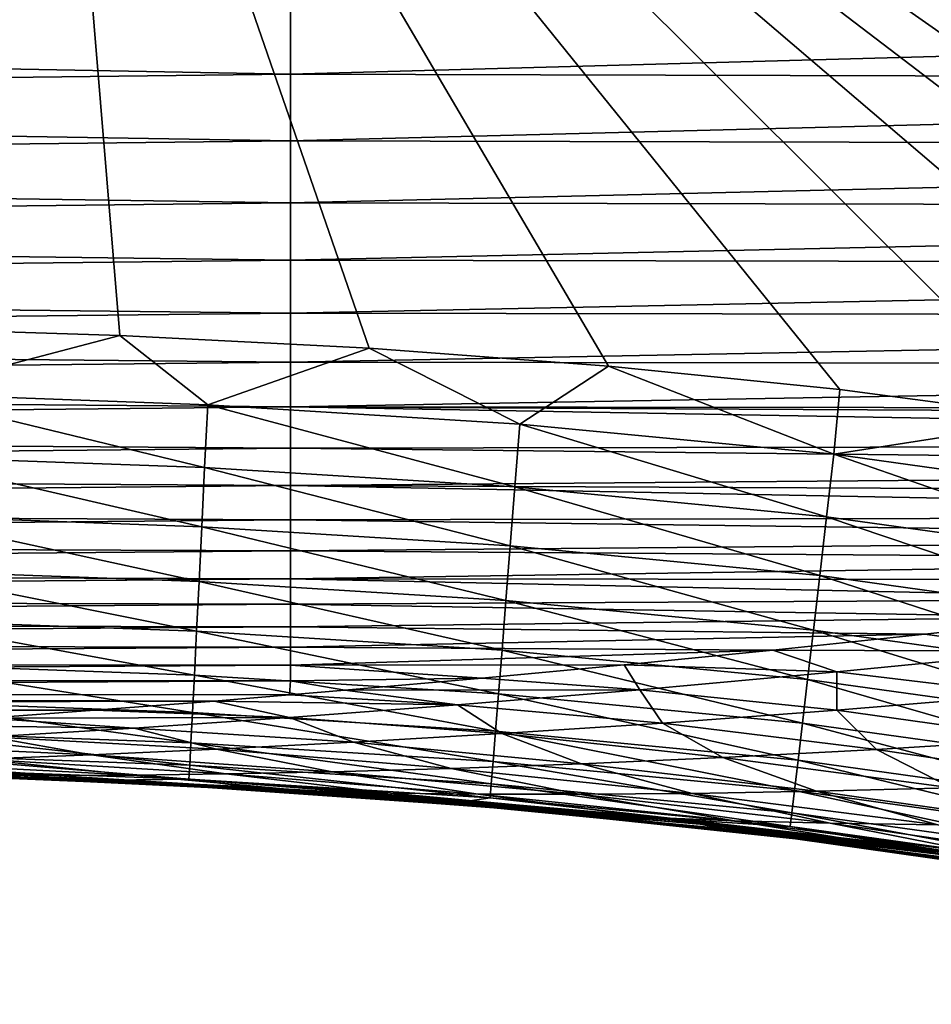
# Model space of a CAD drawing. Header units: metres. Extents: x -105 to 105, y -68 to 103.
# Tile 199 of 256: x -32.63 to -30.58, y 36.16 to 38.38. Entities that reach past the tile are written whole.
import ezdxf

# ---------------------------------------------------------------- set-up
doc = ezdxf.new("R2010")
doc.units = ezdxf.units.M
doc.layers.add('solid_FIT-BATH-150_SW0001', color=7, linetype='CONTINUOUS')

msp = doc.modelspace()

# ---------------------------------------------------------------- linework, layer by layer
at = {"layer": 'solid_FIT-BATH-150_SW0001'}
for points in [[(-32.998016, 37.684162, 16.196133), (-32.580666, 39.760704, 16.200813), (-40.074757, 39.761913, 16.218199)], [(-32.998016, 37.684162, 16.196133), (-32.407341, 37.66523, 16.194952), (-32.580666, 39.760704, 16.200813)], [(-26.521349, 36.162197, 16.181013), (-25.10289, 39.760635, 16.18992), (-32.580666, 39.760704, 16.200813)], [(-27.114256, 36.510387, 16.182949), (-26.521349, 36.162197, 16.181013), (-32.580666, 39.760704, 16.200813)], [(-27.776993, 36.819221, 16.184851), (-27.114256, 36.510387, 16.182949), (-32.580666, 39.760704, 16.200813)], [(-28.137655, 36.957516, 16.185799), (-27.776993, 36.819221, 16.184851), (-32.580666, 39.760704, 16.200813)], [(-28.523325, 37.085941, 16.18676), (-28.137655, 36.957516, 16.185799), (-32.580666, 39.760704, 16.200813)], [(-28.930561, 37.20248, 16.187723), (-28.523325, 37.085941, 16.18676), (-32.580666, 39.760704, 16.200813)], [(-29.360926, 37.307022, 16.188698), (-28.930561, 37.20248, 16.187723), (-32.580666, 39.760704, 16.200813)], [(-29.815826, 37.399311, 16.18969), (-29.360926, 37.307022, 16.188698), (-32.580666, 39.760704, 16.200813)], [(-30.291201, 37.478252, 16.190691), (-29.815826, 37.399311, 16.18969), (-32.580666, 39.760704, 16.200813)], [(-30.787981, 37.543953, 16.191713), (-30.291201, 37.478252, 16.190691), (-32.580666, 39.760704, 16.200813)], [(-31.308371, 37.596714, 16.192764), (-30.787981, 37.543953, 16.191713), (-32.580666, 39.760704, 16.200813)], [(-31.846684, 37.636646, 16.193838), (-31.308371, 37.596714, 16.192764), (-32.580666, 39.760704, 16.200813)], [(-32.407341, 37.66523, 16.194952), (-31.846684, 37.636646, 16.193838), (-32.580666, 39.760704, 16.200813)], [(-32.023693, 38.413792, -19.616373), (-37.361866, 38.351749, -19.26087), (-37.361866, 38.52507, -19.562288)], [(-32.023693, 38.413792, -19.616373), (-32.023693, 38.252544, -19.311508), (-37.361866, 38.351749, -19.26087)], [(-26.685522, 38.398323, -19.80076), (-32.023693, 38.252544, -19.311508), (-32.023693, 38.413792, -19.616373)], [(-26.685522, 38.398323, -19.80076), (-26.685522, 38.238594, -19.49806), (-32.023693, 38.252544, -19.311508)], [(-32.023693, 38.252544, -19.311508), (-37.361866, 38.190559, -18.933475), (-37.361866, 38.351749, -19.26087)], [(-32.023693, 38.252544, -19.311508), (-32.023693, 38.102589, -18.98065), (-37.361866, 38.190559, -18.933475)], [(-26.685522, 38.238594, -19.49806), (-32.023693, 38.102589, -18.98065), (-32.023693, 38.252544, -19.311508)], [(-26.685522, 38.238594, -19.49806), (-26.685522, 38.090145, -19.168779), (-32.023693, 38.102589, -18.98065)], [(-32.023693, 38.102589, -18.98065), (-37.361866, 38.040985, -18.578827), (-37.361866, 38.190559, -18.933475)], [(-32.023693, 38.102589, -18.98065), (-32.023693, 37.963417, -18.622541), (-37.361866, 38.040985, -18.578827)], [(-26.685522, 38.090145, -19.168779), (-32.023693, 37.963417, -18.622541), (-32.023693, 38.102589, -18.98065)], [(-26.685522, 38.090145, -19.168779), (-26.685522, 37.952446, -18.811594), (-32.023693, 37.963417, -18.622541)], [(-32.023693, 37.963417, -18.622541), (-37.361866, 37.902504, -18.195658), (-37.361866, 38.040985, -18.578827)], [(-32.023693, 37.963417, -18.622541), (-32.023693, 37.834526, -18.235926), (-37.361866, 37.902504, -18.195658)], [(-26.685522, 37.952446, -18.811594), (-32.023693, 37.834526, -18.235926), (-32.023693, 37.963417, -18.622541)], [(-26.685522, 37.952446, -18.811594), (-26.685522, 37.824966, -18.425173), (-32.023693, 37.834526, -18.235926)], [(-32.023693, 37.834526, -18.235926), (-37.361866, 37.774612, -17.782684), (-37.361866, 37.902504, -18.195658)], [(-32.023693, 37.834526, -18.235926), (-32.023693, 37.715431, -17.81951), (-37.361866, 37.774612, -17.782684)], [(-26.685522, 37.824966, -18.425173), (-32.023693, 37.715431, -17.81951), (-32.023693, 37.834526, -18.235926)], [(-26.685522, 37.824966, -18.425173), (-26.685522, 37.707199, -18.008146), (-32.023693, 37.715431, -17.81951)], [(-32.023693, 37.715431, -17.81951), (-37.361866, 37.656818, -17.33857), (-37.361866, 37.774612, -17.782684)], [(-32.023693, 37.715431, -17.81951), (-32.023693, 37.605679, -17.371931), (-37.361866, 37.656818, -17.33857)], [(-26.685522, 37.707199, -18.008146), (-32.023693, 37.605679, -17.371931), (-32.023693, 37.715431, -17.81951)], [(-26.685522, 37.707199, -18.008146), (-26.685522, 37.598694, -17.559057), (-32.023693, 37.605679, -17.371931)], [(-32.903786, 37.535049, 16.18519), (-32.407341, 37.66523, 16.194952), (-32.998016, 37.684162, 16.196133)], [(-32.903786, 37.535049, 16.18519), (-32.209557, 37.509678, 16.183802), (-32.407341, 37.66523, 16.194952)], [(-32.209557, 37.509678, 16.183802), (-31.846684, 37.636646, 16.193838), (-32.407341, 37.66523, 16.194952)], [(-32.023693, 37.605679, -17.371931), (-37.361866, 37.548645, -16.861942), (-37.361866, 37.656818, -17.33857)], [(-32.209557, 37.509678, 16.183802), (-31.507879, 37.466278, 16.1824), (-31.846684, 37.636646, 16.193838)], [(-31.507879, 37.466278, 16.1824), (-31.308371, 37.596714, 16.192764), (-31.846684, 37.636646, 16.193838)], [(-32.023693, 37.605679, -17.371931), (-32.023693, 37.504822, -16.891817), (-37.361866, 37.548645, -16.861942)], [(-26.685522, 37.598694, -17.559057), (-32.023693, 37.504822, -16.891817), (-32.023693, 37.605679, -17.371931)], [(-26.685522, 37.598694, -17.559057), (-26.686857, 37.499138, -17.077114), (-32.023693, 37.504822, -16.891817)], [(-31.507879, 37.466278, 16.1824), (-30.801552, 37.398434, 16.180969), (-31.308371, 37.596714, 16.192764)], [(-30.801552, 37.398434, 16.180969), (-30.787981, 37.543953, 16.191713), (-31.308371, 37.596714, 16.192764)], [(-32.023693, 37.504822, -16.891817), (-37.361866, 37.449619, -16.351431), (-37.361866, 37.548645, -16.861942)], [(-32.9076, 37.393665, 16.153683), (-32.216446, 37.368401, 16.152294), (-32.903786, 37.535049, 16.18519)], [(-32.216446, 37.368401, 16.152294), (-32.209557, 37.509678, 16.183802), (-32.903786, 37.535049, 16.18519)], [(-30.801552, 37.398434, 16.180969), (-30.291201, 37.478252, 16.190691), (-30.787981, 37.543953, 16.191713)], [(-32.216446, 37.368401, 16.152294), (-31.518887, 37.32526, 16.150892), (-32.209557, 37.509678, 16.183802)], [(-31.518887, 37.32526, 16.150892), (-31.507879, 37.466278, 16.1824), (-32.209557, 37.509678, 16.183802)], [(-32.023693, 37.504822, -16.891817), (-32.023693, 37.412418, -16.377794), (-37.361866, 37.449619, -16.351431)], [(-32.023693, 37.504822, -16.891817), (-26.686857, 37.499138, -17.077114), (-26.834208, 37.478291, -16.960564)], [(-32.023693, 37.504822, -16.891817), (-26.834208, 37.478291, -16.960564), (-27.24758, 37.420292, -16.614752)], [(-32.023693, 37.504822, -16.891817), (-27.24758, 37.420292, -16.614752), (-32.023693, 37.412418, -16.377794)], [(-31.518887, 37.32526, 16.150892), (-30.817848, 37.257942, 16.14946), (-31.507879, 37.466278, 16.1824)], [(-30.817848, 37.257942, 16.14946), (-30.801552, 37.398434, 16.180969), (-31.507879, 37.466278, 16.1824)], [(-30.801552, 37.398434, 16.180969), (-30.093334, 37.299694, 16.179495), (-30.291201, 37.478252, 16.190691)], [(-32.023693, 37.412418, -16.377794), (-37.361866, 37.359264, -15.805665), (-37.361866, 37.449619, -16.351431)], [(-32.023693, 37.412418, -16.377794), (-27.24758, 37.420292, -16.614752), (-27.650362, 37.364304, -16.24687)], [(-32.023693, 37.412418, -16.377794), (-32.023693, 37.328018, -15.828492), (-37.361866, 37.359264, -15.805665)], [(-32.023693, 37.412418, -16.377794), (-27.650362, 37.364304, -16.24687), (-32.023693, 37.328018, -15.828492)], [(-30.817848, 37.257942, 16.14946), (-30.116217, 37.160114, 16.147982), (-30.801552, 37.398434, 16.180969)], [(-30.116217, 37.160114, 16.147982), (-30.093334, 37.299694, 16.179495), (-30.801552, 37.398434, 16.180969)], [(-32.911236, 37.260605, 16.102976), (-32.222973, 37.235447, 16.101583), (-32.9076, 37.393665, 16.153683)], [(-32.222973, 37.235447, 16.101583), (-32.216446, 37.368401, 16.152294), (-32.9076, 37.393665, 16.153683)], [(-32.023693, 37.328018, -15.828492), (-37.361866, 37.277103, -15.223272), (-37.361866, 37.359264, -15.805665)], [(-32.222973, 37.235447, 16.101583), (-31.529289, 37.192551, 16.100176), (-32.216446, 37.368401, 16.152294)], [(-31.529289, 37.192551, 16.100176), (-31.518887, 37.32526, 16.150892), (-32.216446, 37.368401, 16.152294)], [(-32.023693, 37.328018, -15.828492), (-27.650362, 37.364304, -16.24687), (-28.043215, 37.310379, -15.855268)], [(-32.023693, 37.328018, -15.828492), (-32.023693, 37.251183, -15.242537), (-37.361866, 37.277103, -15.223272)], [(-32.023693, 37.328018, -15.828492), (-28.043215, 37.310379, -15.855268), (-28.429001, 37.258465, -15.43727)], [(-32.023693, 37.328018, -15.828492), (-28.429001, 37.258465, -15.43727), (-32.023693, 37.251183, -15.242537)], [(-31.529289, 37.192551, 16.100176), (-30.833227, 37.125729, 16.098738), (-31.518887, 37.32526, 16.150892)], [(-30.833227, 37.125729, 16.098738), (-30.817848, 37.257942, 16.14946), (-31.518887, 37.32526, 16.150892)], [(-32.023693, 37.251183, -15.242537), (-37.361866, 37.202667, -14.60288), (-37.361866, 37.277103, -15.223272)], [(-32.023693, 37.251183, -15.242537), (-32.023693, 37.181458, -14.618556), (-37.361866, 37.202667, -14.60288)], [(-32.914639, 37.137432, 16.034628), (-32.229057, 37.11237, 16.033228), (-32.911236, 37.260605, 16.102976)], [(-32.229057, 37.11237, 16.033228), (-32.222973, 37.235447, 16.101583), (-32.911236, 37.260605, 16.102976)], [(-32.023693, 37.251183, -15.242537), (-28.429001, 37.258465, -15.43727), (-28.807116, 37.208733, -14.991796)], [(-32.023693, 37.251183, -15.242537), (-28.807116, 37.208733, -14.991796), (-32.023693, 37.181458, -14.618556)], [(-30.833227, 37.125729, 16.098738), (-30.137794, 37.028763, 16.09725), (-30.817848, 37.257942, 16.14946)], [(-30.137794, 37.028763, 16.09725), (-30.116217, 37.160114, 16.147982), (-30.817848, 37.257942, 16.14946)], [(-32.229057, 37.11237, 16.033228), (-31.53896, 37.069702, 16.031813), (-32.222973, 37.235447, 16.101583)], [(-31.53896, 37.069702, 16.031813), (-31.529289, 37.192551, 16.100176), (-32.222973, 37.235447, 16.101583)], [(-32.023693, 37.181458, -14.618556), (-37.361866, 37.135475, -13.94312), (-37.361866, 37.202667, -14.60288)], [(-32.023693, 37.181458, -14.618556), (-28.807116, 37.208733, -14.991796), (-29.177761, 37.161209, -14.516623)], [(-32.023693, 37.181458, -14.618556), (-32.023693, 37.118404, -13.955178), (-37.361866, 37.135475, -13.94312)], [(-32.023693, 37.181458, -14.618556), (-29.177761, 37.161209, -14.516623), (-32.023693, 37.118404, -13.955178)], [(-31.53896, 37.069702, 16.031813), (-30.847507, 37.003345, 16.030363), (-31.529289, 37.192551, 16.100176)], [(-30.847507, 37.003345, 16.030363), (-30.833227, 37.125729, 16.098738), (-31.529289, 37.192551, 16.100176)], [(-32.023693, 37.118404, -13.955178), (-29.177761, 37.161209, -14.516623), (-29.542166, 37.115856, -14.00853)], [(-32.023693, 37.118404, -13.955178), (-37.361866, 37.075054, -13.242619), (-37.361866, 37.135475, -13.94312)], [(-32.917774, 37.025688, 15.950197), (-32.234619, 37.000717, 15.948791), (-32.914639, 37.137432, 16.034628)], [(-32.234619, 37.000717, 15.948791), (-32.229057, 37.11237, 16.033228), (-32.914639, 37.137432, 16.034628)], [(-32.023693, 37.118404, -13.955178), (-32.023693, 37.061573, -13.251029), (-37.361866, 37.075054, -13.242619)], [(-32.234619, 37.000717, 15.948791), (-31.547779, 36.95826, 15.947364), (-32.229057, 37.11237, 16.033228)], [(-31.547779, 36.95826, 15.947364), (-31.53896, 37.069702, 16.031813), (-32.229057, 37.11237, 16.033228)], [(-32.023693, 37.118404, -13.955178), (-29.542166, 37.115856, -14.00853), (-29.900393, 37.072708, -13.464737)], [(-32.023693, 37.118404, -13.955178), (-29.900393, 37.072708, -13.464737), (-32.023693, 37.061573, -13.251029)], [(-30.847507, 37.003345, 16.030363), (-30.157814, 36.907177, 16.028864), (-30.833227, 37.125729, 16.098738)], [(-30.157814, 36.907177, 16.028864), (-30.137794, 37.028763, 16.09725), (-30.833227, 37.125729, 16.098738)], [(-32.023693, 37.061573, -13.251029), (-37.361866, 37.020939, -12.500005), (-37.361866, 37.075054, -13.242619)], [(-32.023693, 37.061573, -13.251029), (-29.900393, 37.072708, -13.464737), (-30.252123, 37.03196, -12.88433)], [(-31.547779, 36.95826, 15.947364), (-30.860506, 36.892326, 15.9459), (-31.53896, 37.069702, 16.031813)], [(-30.860506, 36.892326, 15.9459), (-30.847507, 37.003345, 16.030363), (-31.53896, 37.069702, 16.031813)], [(-32.023693, 37.061573, -13.251029), (-32.023693, 37.010559, -12.504731), (-37.361866, 37.020939, -12.500005)], [(-32.023693, 37.061573, -13.251029), (-30.252123, 37.03196, -12.88433), (-32.023693, 37.010559, -12.504731)], [(-32.023693, 37.010559, -12.504731), (-37.361866, 36.972733, -11.713908), (-37.361866, 37.020939, -12.500005)], [(-32.920593, 36.926937, 15.851245), (-32.239586, 36.902046, 15.849828), (-32.917774, 37.025688, 15.950197)], [(-32.239586, 36.902046, 15.849828), (-32.234619, 37.000717, 15.948791), (-32.917774, 37.025688, 15.950197)], [(-32.023693, 37.010559, -12.504731), (-30.252123, 37.03196, -12.88433), (-30.597395, 36.993778, -12.266737)], [(-30.320704, 36.956059, -11.878374), (-30.597395, 36.993778, -12.266737), (-30.252123, 37.03196, -12.88433)], [(-32.023693, 37.010559, -12.504731), (-32.023693, 36.964996, -11.714894), (-37.361866, 36.972733, -11.713908)], [(-32.239586, 36.902046, 15.849828), (-31.55562, 36.859779, 15.848389), (-32.234619, 37.000717, 15.948791)], [(-31.55562, 36.859779, 15.848389), (-31.547779, 36.95826, 15.947364), (-32.234619, 37.000717, 15.948791)], [(-32.023693, 37.010559, -12.504731), (-30.597395, 36.993778, -12.266737), (-32.023693, 36.964996, -11.714894)], [(-30.860506, 36.892326, 15.9459), (-30.17602, 36.796894, 15.944382), (-30.847507, 37.003345, 16.030363)], [(-30.17602, 36.796894, 15.944382), (-30.157814, 36.907177, 16.028864), (-30.847507, 37.003345, 16.030363)], [(-32.023693, 36.964996, -11.714894), (-30.597395, 36.993778, -12.266737), (-30.938925, 36.957981, -11.605319)], [(-30.320704, 36.956059, -11.878374), (-30.938925, 36.957981, -11.605319), (-30.597395, 36.993778, -12.266737)], [(-32.023693, 36.964996, -11.714894), (-37.361866, 36.930038, -10.88296), (-37.361866, 36.972733, -11.713908)], [(-32.023693, 36.964996, -11.714894), (-32.023693, 36.92453, -10.880128), (-37.361866, 36.930038, -10.88296)], [(-32.023693, 36.964996, -11.714894), (-30.938925, 36.957981, -11.605319), (-32.023693, 36.92453, -10.880128)], [(-32.023693, 36.92453, -10.880128), (-30.938925, 36.957981, -11.605319), (-31.273157, 36.924911, -10.903236)], [(-31.55562, 36.859779, 15.848389), (-30.872042, 36.794228, 15.846908), (-31.547779, 36.95826, 15.947364)], [(-30.872042, 36.794228, 15.846908), (-30.860506, 36.892326, 15.9459), (-31.547779, 36.95826, 15.947364)], [(-30.794538, 36.909355, -10.88759), (-31.273157, 36.924911, -10.903236), (-30.938925, 36.957981, -11.605319)], [(-30.320704, 36.956059, -11.878374), (-30.794538, 36.909355, -10.88759), (-30.938925, 36.957981, -11.605319)], [(-30.370071, 36.858612, -10.684324), (-30.794538, 36.909355, -10.88759), (-30.320704, 36.956059, -11.878374)], [(-32.023693, 36.92453, -10.880128), (-37.361866, 36.892467, -10.005789), (-37.361866, 36.930038, -10.88296)], [(-32.023693, 36.92453, -10.880128), (-32.023693, 36.888805, -9.999043), (-37.361866, 36.892467, -10.005789)], [(-32.923054, 36.842731, 15.739329), (-32.243874, 36.817909, 15.737902), (-32.920593, 36.926937, 15.851245)], [(-32.243874, 36.817909, 15.737902), (-32.239586, 36.902046, 15.849828), (-32.920593, 36.926937, 15.851245)], [(-32.023693, 36.92453, -10.880128), (-31.273157, 36.924911, -10.903236), (-31.593121, 36.89505, -10.171618)], [(-32.023693, 36.92453, -10.880128), (-31.593121, 36.89505, -10.171618), (-32.023693, 36.888805, -9.999043)], [(-31.237932, 36.869041, -9.841189), (-31.593121, 36.89505, -10.171618), (-31.273157, 36.924911, -10.903236)], [(-30.794538, 36.909355, -10.88759), (-31.237932, 36.869041, -9.841189), (-31.273157, 36.924911, -10.903236)], [(-32.023693, 36.888805, -9.999043), (-37.361866, 36.859627, -9.081024), (-37.361866, 36.892467, -10.005789)], [(-32.023693, 36.888805, -9.999043), (-32.02599, 36.857395, -9.068146), (-37.361866, 36.859627, -9.081024)], [(-32.243874, 36.817909, 15.737902), (-31.562361, 36.775806, 15.736447), (-32.239586, 36.902046, 15.849828)], [(-31.562361, 36.775806, 15.736447), (-31.55562, 36.859779, 15.848389), (-32.239586, 36.902046, 15.849828)], [(-32.023693, 36.888805, -9.999043), (-31.900982, 36.86792, -9.401093), (-32.02599, 36.857395, -9.068146)], [(-32.023693, 36.888805, -9.999043), (-31.593121, 36.89505, -10.171618), (-31.900982, 36.86792, -9.401093)], [(-31.237932, 36.869041, -9.841189), (-31.900982, 36.86792, -9.401093), (-31.593121, 36.89505, -10.171618)], [(-30.795059, 36.823471, -9.646257), (-31.237932, 36.869041, -9.841189), (-30.794538, 36.909355, -10.88759)], [(-30.872042, 36.794228, 15.846908), (-30.192158, 36.699448, 15.845367), (-30.860506, 36.892326, 15.9459)], [(-30.192158, 36.699448, 15.845367), (-30.17602, 36.796894, 15.944382), (-30.860506, 36.892326, 15.9459)], [(-30.370071, 36.858612, -10.684324), (-30.795059, 36.823471, -9.646257), (-30.794538, 36.909355, -10.88759)], [(-31.647703, 36.835072, -8.744444), (-32.02599, 36.857395, -9.068146), (-31.900982, 36.86792, -9.401093)], [(-31.237932, 36.869041, -9.841189), (-31.647703, 36.835072, -8.744444), (-31.900982, 36.86792, -9.401093)], [(-31.187225, 36.79435, -8.558249), (-31.647703, 36.835072, -8.744444), (-31.237932, 36.869041, -9.841189)], [(-30.795059, 36.823471, -9.646257), (-31.187225, 36.79435, -8.558249), (-31.237932, 36.869041, -9.841189)], [(-37.361866, 36.859627, -9.081024), (-32.02599, 36.857395, -9.068146), (-32.19471, 36.843685, -8.599521)], [(-37.361866, 36.859627, -9.081024), (-32.19471, 36.843685, -8.599521), (-37.361866, 36.831127, -8.107297)], [(-31.647703, 36.835072, -8.744444), (-32.19471, 36.843685, -8.599521), (-32.02599, 36.857395, -9.068146)], [(-31.562361, 36.775806, 15.736447), (-30.881931, 36.710587, 15.734948), (-31.55562, 36.859779, 15.848389)], [(-30.881931, 36.710587, 15.734948), (-30.872042, 36.794228, 15.846908), (-31.55562, 36.859779, 15.848389)], [(-30.330481, 36.75782, -9.442983), (-30.795059, 36.823471, -9.646257), (-30.370071, 36.858612, -10.684324)], [(-37.361866, 36.831127, -8.107297), (-32.19471, 36.843685, -8.599521), (-32.464283, 36.822975, -7.801196)], [(-37.361866, 36.831127, -8.107297), (-32.464283, 36.822975, -7.801196), (-37.361866, 36.80658, -7.083237)], [(-37.361866, 36.80658, -7.083237), (-32.464283, 36.822975, -7.801196), (-32.70554, 36.805485, -7.018213)], [(-32.92511, 36.774624, 15.616011), (-32.247406, 36.749859, 15.614572), (-32.923054, 36.842731, 15.739329)], [(-32.247406, 36.749859, 15.614572), (-32.243874, 36.817909, 15.737902), (-32.923054, 36.842731, 15.739329)], [(-32.025803, 36.806702, -7.591389), (-32.70554, 36.805485, -7.018213), (-32.464283, 36.822975, -7.801196)], [(-32.025803, 36.806702, -7.591389), (-32.464283, 36.822975, -7.801196), (-32.19471, 36.843685, -8.599521)], [(-31.647703, 36.835072, -8.744444), (-32.025803, 36.806702, -7.591389), (-32.19471, 36.843685, -8.599521)], [(-31.548475, 36.770538, -7.414376), (-32.025803, 36.806702, -7.591389), (-31.647703, 36.835072, -8.744444)], [(-31.187225, 36.79435, -8.558249), (-31.548475, 36.770538, -7.414376), (-31.647703, 36.835072, -8.744444)], [(-30.705891, 36.734772, -8.363408), (-31.187225, 36.79435, -8.558249), (-30.795059, 36.823471, -9.646257)], [(-30.330481, 36.75782, -9.442983), (-30.705891, 36.734772, -8.363408), (-30.795059, 36.823471, -9.646257)], [(-32.37524, 36.783043, -6.373772), (-32.922798, 36.790554, -6.245069), (-32.70554, 36.805485, -7.018213)], [(-32.025803, 36.806702, -7.591389), (-32.37524, 36.783043, -6.373772), (-32.70554, 36.805485, -7.018213)], [(-31.881796, 36.751156, -6.206418), (-32.37524, 36.783043, -6.373772), (-32.025803, 36.806702, -7.591389)], [(-32.247406, 36.749859, 15.614572), (-31.567877, 36.707897, 15.613101), (-32.243874, 36.817909, 15.737902)], [(-31.567877, 36.707897, 15.613101), (-31.562361, 36.775806, 15.736447), (-32.243874, 36.817909, 15.737902)], [(-31.548475, 36.770538, -7.414376), (-31.881796, 36.751156, -6.206418), (-32.025803, 36.806702, -7.591389)], [(-32.37524, 36.783043, -6.373772), (-32.698475, 36.763271, -5.084233), (-32.922798, 36.790554, -6.245069)], [(-32.189663, 36.73539, -4.927003), (-32.698475, 36.763271, -5.084233), (-32.37524, 36.783043, -6.373772)], [(-31.881796, 36.751156, -6.206418), (-32.189663, 36.73539, -4.927003), (-32.37524, 36.783043, -6.373772)], [(-31.051121, 36.716766, -7.228471), (-31.548475, 36.770538, -7.414376), (-31.187225, 36.79435, -8.558249)], [(-30.705891, 36.734772, -8.363408), (-31.051121, 36.716766, -7.228471), (-31.187225, 36.79435, -8.558249)], [(-30.881931, 36.710587, 15.734948), (-30.205973, 36.616371, 15.733383), (-30.872042, 36.794228, 15.846908)], [(-30.205973, 36.616371, 15.733383), (-30.192158, 36.699448, 15.845367), (-30.872042, 36.794228, 15.846908)], [(-32.470882, 36.72282, -3.574614), (-32.994244, 36.746964, -3.721267), (-32.698475, 36.763271, -5.084233)], [(-32.926716, 36.724167, 15.482848), (-32.250107, 36.699451, 15.481397), (-32.92511, 36.774624, 15.616011)], [(-32.250107, 36.699451, 15.481397), (-32.247406, 36.749859, 15.614572), (-32.92511, 36.774624, 15.616011)], [(-32.189663, 36.73539, -4.927003), (-32.470882, 36.72282, -3.574614), (-32.698475, 36.763271, -5.084233)], [(-31.369122, 36.70293, -6.030043), (-31.881796, 36.751156, -6.206418), (-31.548475, 36.770538, -7.414376)], [(-31.567877, 36.707897, 15.613101), (-30.889997, 36.642952, 15.611582), (-31.562361, 36.775806, 15.736447)], [(-30.889997, 36.642952, 15.611582), (-30.881931, 36.710587, 15.734948), (-31.562361, 36.775806, 15.736447)], [(-31.051121, 36.716766, -7.228471), (-31.369122, 36.70293, -6.030043), (-31.548475, 36.770538, -7.414376)], [(-30.207314, 36.660419, -8.164443), (-30.705891, 36.734772, -8.363408), (-30.330481, 36.75782, -9.442983)], [(-32.470882, 36.72282, -3.574614), (-32.722832, 36.713173, -2.150208), (-32.994244, 36.746964, -3.721267)], [(-31.92976, 36.684834, -3.419243), (-32.470882, 36.72282, -3.574614), (-32.189663, 36.73539, -4.927003)], [(-32.250107, 36.699451, 15.481397), (-31.572046, 36.657597, 15.47991), (-32.247406, 36.749859, 15.614572)], [(-31.572046, 36.657597, 15.47991), (-31.567877, 36.707897, 15.613101), (-32.247406, 36.749859, 15.614572)], [(-31.662374, 36.692432, -4.760804), (-32.189663, 36.73539, -4.927003), (-31.881796, 36.751156, -6.206418)], [(-31.662374, 36.692432, -4.760804), (-31.92976, 36.684834, -3.419243), (-32.189663, 36.73539, -4.927003)], [(-31.369122, 36.70293, -6.030043), (-31.662374, 36.692432, -4.760804), (-31.881796, 36.751156, -6.206418)], [(-30.537407, 36.648712, -7.037822), (-31.051121, 36.716766, -7.228471), (-30.705891, 36.734772, -8.363408)], [(-30.207314, 36.660419, -8.164443), (-30.537407, 36.648712, -7.037822), (-30.705891, 36.734772, -8.363408)], [(-32.376896, 36.677132, -0.523952), (-32.943016, 36.706165, -0.655367), (-32.722832, 36.713173, -2.150208)], [(-32.927826, 36.692917, 15.341401), (-32.251896, 36.668232, 15.339937), (-32.926716, 36.724167, 15.482848)], [(-32.251896, 36.668232, 15.339937), (-32.250107, 36.699451, 15.481397), (-32.926716, 36.724167, 15.482848)], [(-32.168739, 36.679832, -2.006402), (-32.722832, 36.713173, -2.150208), (-32.470882, 36.72282, -3.574614)], [(-32.168739, 36.679832, -2.006402), (-32.376896, 36.677132, -0.523952), (-32.722832, 36.713173, -2.150208)], [(-31.92976, 36.684834, -3.419243), (-32.168739, 36.679832, -2.006402), (-32.470882, 36.72282, -3.574614)], [(-30.840939, 36.640945, -5.848417), (-31.369122, 36.70293, -6.030043), (-31.051121, 36.716766, -7.228471)], [(-30.537407, 36.648712, -7.037822), (-30.840939, 36.640945, -5.848417), (-31.051121, 36.716766, -7.228471)], [(-32.553574, 36.676311, 1.018971), (-33.130726, 36.701405, 0.900742), (-32.943016, 36.706165, -0.655367)], [(-32.553574, 36.676311, 1.018971), (-32.699409, 36.676884, 2.608794), (-33.130726, 36.701405, 0.900742)], [(-32.376896, 36.677132, -0.523952), (-32.553574, 36.676311, 1.018971), (-32.943016, 36.706165, -0.655367)], [(-32.428471, 36.665581, 15.194661), (-32.251896, 36.668232, 15.339937), (-32.927826, 36.692917, 15.341401)], [(-32.634457, 36.673424, 15.195111), (-32.428471, 36.665581, 15.194661), (-32.927826, 36.692917, 15.341401)], [(-32.251896, 36.668232, 15.339937), (-31.574745, 36.626461, 15.338435), (-32.250107, 36.699451, 15.481397)], [(-31.574745, 36.626461, 15.338435), (-31.572046, 36.657597, 15.47991), (-32.250107, 36.699451, 15.481397)], [(-31.374695, 36.634148, -3.258162), (-31.92976, 36.684834, -3.419243), (-31.662374, 36.692432, -4.760804)], [(-31.120382, 36.63625, -4.589025), (-31.662374, 36.692432, -4.760804), (-31.369122, 36.70293, -6.030043)], [(-31.120382, 36.63625, -4.589025), (-31.374695, 36.634148, -3.258162), (-31.662374, 36.692432, -4.760804)], [(-31.572046, 36.657597, 15.47991), (-30.896053, 36.592865, 15.478369), (-31.567877, 36.707897, 15.613101)], [(-30.896053, 36.592865, 15.478369), (-30.889997, 36.642952, 15.611582), (-31.567877, 36.707897, 15.613101)], [(-30.840939, 36.640945, -5.848417), (-31.120382, 36.63625, -4.589025), (-31.369122, 36.70293, -6.030043)], [(-30.889997, 36.642952, 15.611582), (-30.217213, 36.549202, 15.60999), (-30.881931, 36.710587, 15.734948)], [(-30.217213, 36.549202, 15.60999), (-30.205973, 36.616371, 15.733383), (-30.881931, 36.710587, 15.734948)], [(-33.063969, 36.685936, 13.187866), (-32.428471, 36.665581, 15.194661), (-32.634457, 36.673424, 15.195111)], [(-32.434662, 36.665974, 13.207032), (-32.428471, 36.665581, 15.194661), (-33.063969, 36.685936, 13.187866)], [(-32.434662, 36.665974, 13.207032), (-33.063969, 36.685936, 13.187866), (-33.048389, 36.685379, 11.249894)], [(-32.421543, 36.664837, 11.287149), (-33.048389, 36.685379, 11.249894), (-33.016438, 36.684158, 9.387704)], [(-32.421543, 36.664837, 11.287149), (-32.434662, 36.665974, 13.207032), (-33.048389, 36.685379, 11.249894)], [(-32.393162, 36.662403, 9.441007), (-33.016438, 36.684158, 9.387704), (-32.969067, 36.682381, 7.605155)], [(-32.393162, 36.662403, 9.441007), (-32.421543, 36.664837, 11.287149), (-33.016438, 36.684158, 9.387704)], [(-32.35041, 36.658806, 7.67293), (-32.969067, 36.682381, 7.605155), (-32.903542, 36.680328, 5.892678)], [(-32.35041, 36.658806, 7.67293), (-32.393162, 36.662403, 9.441007), (-32.969067, 36.682381, 7.605155)], [(-32.290592, 36.65435, 5.974231), (-32.903542, 36.680328, 5.892678), (-32.815212, 36.678368, 4.233008)], [(-32.290592, 36.65435, 5.974231), (-32.35041, 36.658806, 7.67293), (-32.903542, 36.680328, 5.892678)], [(-32.209126, 36.649437, 4.328292), (-32.815212, 36.678368, 4.233008), (-32.699409, 36.676884, 2.608794)], [(-32.209126, 36.649437, 4.328292), (-32.290592, 36.65435, 5.974231), (-32.815212, 36.678368, 4.233008)], [(-32.101368, 36.644485, 2.718065), (-32.699409, 36.676884, 2.608794), (-32.553574, 36.676311, 1.018971)], [(-32.101368, 36.644485, 2.718065), (-32.209126, 36.649437, 4.328292), (-32.699409, 36.676884, 2.608794)], [(-31.964731, 36.639969, 1.142295), (-32.553574, 36.676311, 1.018971), (-32.376896, 36.677132, -0.523952)], [(-31.964731, 36.639969, 1.142295), (-32.101368, 36.644485, 2.718065), (-32.553574, 36.676311, 1.018971)], [(-32.428471, 36.665581, 15.194661), (-32.117649, 36.650978, 15.193975), (-32.251896, 36.668232, 15.339937)], [(-31.798321, 36.636406, -0.387104), (-32.376896, 36.677132, -0.523952), (-32.168739, 36.679832, -2.006402)], [(-31.798321, 36.636406, -0.387104), (-31.964731, 36.639969, 1.142295), (-32.376896, 36.677132, -0.523952)], [(-31.619484, 36.619347, 15.192856), (-31.574745, 36.626461, 15.338435), (-32.251896, 36.668232, 15.339937)], [(-31.797016, 36.631897, 15.193258), (-31.619484, 36.619347, 15.192856), (-32.251896, 36.668232, 15.339937)], [(-32.117649, 36.650978, 15.193975), (-31.797016, 36.631897, 15.193258), (-32.251896, 36.668232, 15.339937)], [(-31.601444, 36.634312, -1.856942), (-32.168739, 36.679832, -2.006402), (-31.92976, 36.684834, -3.419243)], [(-31.601444, 36.634312, -1.856942), (-31.798321, 36.636406, -0.387104), (-32.168739, 36.679832, -2.006402)], [(-31.374695, 36.634148, -3.258162), (-31.601444, 36.634312, -1.856942), (-31.92976, 36.684834, -3.419243)], [(-32.434662, 36.665974, 13.207032), (-31.797016, 36.631897, 15.193258), (-32.117649, 36.650978, 15.193975)], [(-31.802803, 36.632477, 13.227122), (-31.797016, 36.631897, 15.193258), (-32.434662, 36.665974, 13.207032)], [(-32.434662, 36.665974, 13.207032), (-32.117649, 36.650978, 15.193975), (-32.428471, 36.665581, 15.194661)], [(-31.802803, 36.632477, 13.227122), (-32.434662, 36.665974, 13.207032), (-32.421543, 36.664837, 11.287149)], [(-31.791454, 36.630836, 11.326143), (-32.421543, 36.664837, 11.287149), (-32.393162, 36.662403, 9.441007)], [(-31.791454, 36.630836, 11.326143), (-31.802803, 36.632477, 13.227122), (-32.421543, 36.664837, 11.287149)], [(-31.765945, 36.627228, 9.496706), (-32.393162, 36.662403, 9.441007), (-32.35041, 36.658806, 7.67293)], [(-31.765945, 36.627228, 9.496706), (-31.791454, 36.630836, 11.326143), (-32.393162, 36.662403, 9.441007)], [(-31.727076, 36.621815, 7.74359), (-32.35041, 36.658806, 7.67293), (-32.290592, 36.65435, 5.974231)], [(-31.727076, 36.621815, 7.74359), (-31.765945, 36.627228, 9.496706), (-32.35041, 36.658806, 7.67293)], [(-31.672205, 36.614922, 6.059011), (-32.290592, 36.65435, 5.974231), (-32.209126, 36.649437, 4.328292)], [(-31.672205, 36.614922, 6.059011), (-31.727076, 36.621815, 7.74359), (-32.290592, 36.65435, 5.974231)], [(-31.596821, 36.606987, 4.427047), (-32.209126, 36.649437, 4.328292), (-32.101368, 36.644485, 2.718065)], [(-31.596821, 36.606987, 4.427047), (-31.672205, 36.614922, 6.059011), (-32.209126, 36.649437, 4.328292)], [(-31.574745, 36.626461, 15.338435), (-30.89992, 36.561874, 15.336872), (-31.572046, 36.657597, 15.47991)], [(-30.89992, 36.561874, 15.336872), (-30.896053, 36.592865, 15.478369), (-31.572046, 36.657597, 15.47991)], [(-30.301052, 36.56456, -5.663774), (-30.840939, 36.640945, -5.848417), (-30.537407, 36.648712, -7.037822)], [(-31.496326, 36.59848, 2.831022), (-32.101368, 36.644485, 2.718065), (-31.964731, 36.639969, 1.142295)], [(-31.496326, 36.59848, 2.831022), (-31.596821, 36.606987, 4.427047), (-32.101368, 36.644485, 2.718065)], [(-31.368107, 36.589909, 1.269495), (-31.964731, 36.639969, 1.142295), (-31.798321, 36.636406, -0.387104)], [(-31.368107, 36.589909, 1.269495), (-31.496326, 36.59848, 2.831022), (-31.964731, 36.639969, 1.142295)], [(-31.802803, 36.632477, 13.227122), (-31.166887, 36.580051, 15.191807), (-31.619484, 36.619347, 15.192856)], [(-31.171429, 36.580818, 13.248012), (-31.166887, 36.580051, 15.191807), (-31.802803, 36.632477, 13.227122)], [(-31.802803, 36.632477, 13.227122), (-31.619484, 36.619347, 15.192856), (-31.797016, 36.631897, 15.193258)], [(-31.171429, 36.580818, 13.248012), (-31.802803, 36.632477, 13.227122), (-31.791454, 36.630836, 11.326143)], [(-31.211197, 36.581829, -0.246248), (-31.798321, 36.636406, -0.387104), (-31.601444, 36.634312, -1.856942)], [(-31.211197, 36.581829, -0.246248), (-31.368107, 36.589909, 1.269495), (-31.798321, 36.636406, -0.387104)], [(-31.161236, 36.57872, 11.366657), (-31.791454, 36.630836, 11.326143), (-31.765945, 36.627228, 9.496706)], [(-31.161236, 36.57872, 11.366657), (-31.171429, 36.580818, 13.248012), (-31.791454, 36.630836, 11.326143)], [(-31.137959, 36.573975, 9.554501), (-31.765945, 36.627228, 9.496706), (-31.727076, 36.621815, 7.74359)], [(-31.137959, 36.573975, 9.554501), (-31.161236, 36.57872, 11.366657), (-31.765945, 36.627228, 9.496706)], [(-31.619484, 36.619347, 15.192856), (-31.166887, 36.580051, 15.191807), (-31.574745, 36.626461, 15.338435)], [(-31.024839, 36.574802, -1.703458), (-31.601444, 36.634312, -1.856942), (-31.374695, 36.634148, -3.258162)], [(-31.024839, 36.574802, -1.703458), (-31.211197, 36.581829, -0.246248), (-31.601444, 36.634312, -1.856942)], [(-31.137009, 36.577053, 15.191736), (-30.89992, 36.561874, 15.336872), (-31.574745, 36.626461, 15.338435)], [(-31.166887, 36.580051, 15.191807), (-31.137009, 36.577053, 15.191736), (-31.574745, 36.626461, 15.338435)], [(-30.809551, 36.569332, -3.09321), (-31.374695, 36.634148, -3.258162), (-31.120382, 36.63625, -4.589025)], [(-30.809551, 36.569332, -3.09321), (-31.024839, 36.574802, -1.703458), (-31.374695, 36.634148, -3.258162)], [(-30.56752, 36.565792, -4.413708), (-31.120382, 36.63625, -4.589025), (-30.840939, 36.640945, -5.848417)], [(-30.56752, 36.565792, -4.413708), (-30.809551, 36.569332, -3.09321), (-31.120382, 36.63625, -4.589025)], [(-30.896053, 36.592865, 15.478369), (-30.22562, 36.499477, 15.47675), (-30.889997, 36.642952, 15.611582)], [(-30.22562, 36.499477, 15.47675), (-30.217213, 36.549202, 15.60999), (-30.889997, 36.642952, 15.611582)], [(-30.301052, 36.56456, -5.663774), (-30.56752, 36.565792, -4.413708), (-30.840939, 36.640945, -5.848417)], [(-31.102297, 36.566769, 7.816761), (-31.727076, 36.621815, 7.74359), (-31.672205, 36.614922, 6.059011)], [(-31.102297, 36.566769, 7.816761), (-31.137959, 36.573975, 9.554501), (-31.727076, 36.621815, 7.74359)], [(-31.051661, 36.557449, 6.146573), (-31.672205, 36.614922, 6.059011), (-31.596821, 36.606987, 4.427047)], [(-31.051661, 36.557449, 6.146573), (-31.102297, 36.566769, 7.816761), (-31.672205, 36.614922, 6.059011)], [(-30.981621, 36.546497, 4.528762), (-31.596821, 36.606987, 4.427047), (-31.496326, 36.59848, 2.831022)], [(-30.981621, 36.546497, 4.528762), (-31.051661, 36.557449, 6.146573), (-31.596821, 36.606987, 4.427047)], [(-30.88764, 36.534424, 2.947079), (-31.496326, 36.59848, 2.831022), (-31.368107, 36.589909, 1.269495)], [(-30.88764, 36.534424, 2.947079), (-30.981621, 36.546497, 4.528762), (-31.496326, 36.59848, 2.831022)], [(-30.76709, 36.521786, 1.399911), (-31.368107, 36.589909, 1.269495), (-31.211197, 36.581829, -0.246248)], [(-30.76709, 36.521786, 1.399911), (-30.88764, 36.534424, 2.947079), (-31.368107, 36.589909, 1.269495)], [(-30.618931, 36.509174, -0.10212), (-31.211197, 36.581829, -0.246248), (-31.024839, 36.574802, -1.703458)], [(-30.618931, 36.509174, -0.10212), (-30.76709, 36.521786, 1.399911), (-31.211197, 36.581829, -0.246248)], [(-31.171429, 36.580818, 13.248012), (-30.538498, 36.505054, 15.19028), (-30.67428, 36.523506, 15.190619)], [(-30.543489, 36.50626, 13.269573), (-30.538498, 36.505054, 15.19028), (-31.171429, 36.580818, 13.248012)], [(-31.171429, 36.580818, 13.248012), (-30.67428, 36.523506, 15.190619), (-31.137009, 36.577053, 15.191736)], [(-31.171429, 36.580818, 13.248012), (-31.137009, 36.577053, 15.191736), (-31.166887, 36.580051, 15.191807)], [(-30.543489, 36.50626, 13.269573), (-31.171429, 36.580818, 13.248012), (-31.161236, 36.57872, 11.366657)], [(-30.533895, 36.503738, 11.408465), (-31.161236, 36.57872, 11.366657), (-31.137959, 36.573975, 9.554501)], [(-30.533895, 36.503738, 11.408465), (-30.543489, 36.50626, 13.269573), (-31.161236, 36.57872, 11.366657)], [(-30.89992, 36.561874, 15.336872), (-30.230944, 36.468727, 15.335226), (-30.896053, 36.592865, 15.478369)], [(-30.230944, 36.468727, 15.335226), (-30.22562, 36.499477, 15.47675), (-30.896053, 36.592865, 15.478369)], [(-30.512264, 36.497906, 9.614075), (-31.137959, 36.573975, 9.554501), (-31.102297, 36.566769, 7.816761)], [(-30.512264, 36.497906, 9.614075), (-30.533895, 36.503738, 11.408465), (-31.137959, 36.573975, 9.554501)], [(-31.137009, 36.577053, 15.191736), (-30.67428, 36.523506, 15.190619), (-30.89992, 36.561874, 15.336872)], [(-30.479189, 36.488964, 7.892049), (-31.102297, 36.566769, 7.816761), (-31.051661, 36.557449, 6.146573)], [(-30.479189, 36.488964, 7.892049), (-30.512264, 36.497906, 9.614075), (-31.102297, 36.566769, 7.816761)], [(-30.432121, 36.477283, 6.23645), (-31.051661, 36.557449, 6.146573), (-30.981621, 36.546497, 4.528762)], [(-30.432121, 36.477283, 6.23645), (-30.479189, 36.488964, 7.892049), (-31.051661, 36.557449, 6.146573)], [(-30.442341, 36.497204, -1.546759), (-31.024839, 36.574802, -1.703458), (-30.809551, 36.569332, -3.09321)], [(-30.442341, 36.497204, -1.546759), (-30.618931, 36.509174, -0.10212), (-31.024839, 36.574802, -1.703458)], [(-30.538498, 36.505054, 15.19028), (-30.230944, 36.468727, 15.335226), (-30.89992, 36.561874, 15.336872)], [(-30.67428, 36.523506, 15.190619), (-30.538498, 36.505054, 15.19028), (-30.89992, 36.561874, 15.336872)], [(-30.237751, 36.486423, -2.925255), (-30.809551, 36.569332, -3.09321), (-30.56752, 36.565792, -4.413708)], [(-30.237751, 36.486423, -2.925255), (-30.442341, 36.497204, -1.546759), (-30.809551, 36.569332, -3.09321)], [(-30.36673, 36.463387, 4.632893), (-30.981621, 36.546497, 4.528762), (-30.88764, 36.534424, 2.947079)], [(-30.36673, 36.463387, 4.632893), (-30.432121, 36.477283, 6.23645), (-30.981621, 36.546497, 4.528762)], [(-30.278549, 36.447834, 3.065614), (-30.88764, 36.534424, 2.947079), (-30.76709, 36.521786, 1.399911)], [(-30.278549, 36.447834, 3.065614), (-30.36673, 36.463387, 4.632893), (-30.88764, 36.534424, 2.947079)], [(-30.164942, 36.431236, 1.532834), (-30.76709, 36.521786, 1.399911), (-30.618931, 36.509174, -0.10212)], [(-30.164942, 36.431236, 1.532834), (-30.278549, 36.447834, 3.065614), (-30.76709, 36.521786, 1.399911)], [(-30.024803, 36.414215, 0.044484), (-30.618931, 36.509174, -0.10212), (-30.442341, 36.497204, -1.546759)], [(-30.024803, 36.414215, 0.044484), (-30.164942, 36.431236, 1.532834), (-30.618931, 36.509174, -0.10212)]]:
    msp.add_3dface(points, dxfattribs=at)

doc.saveas('drawing.dxf')
